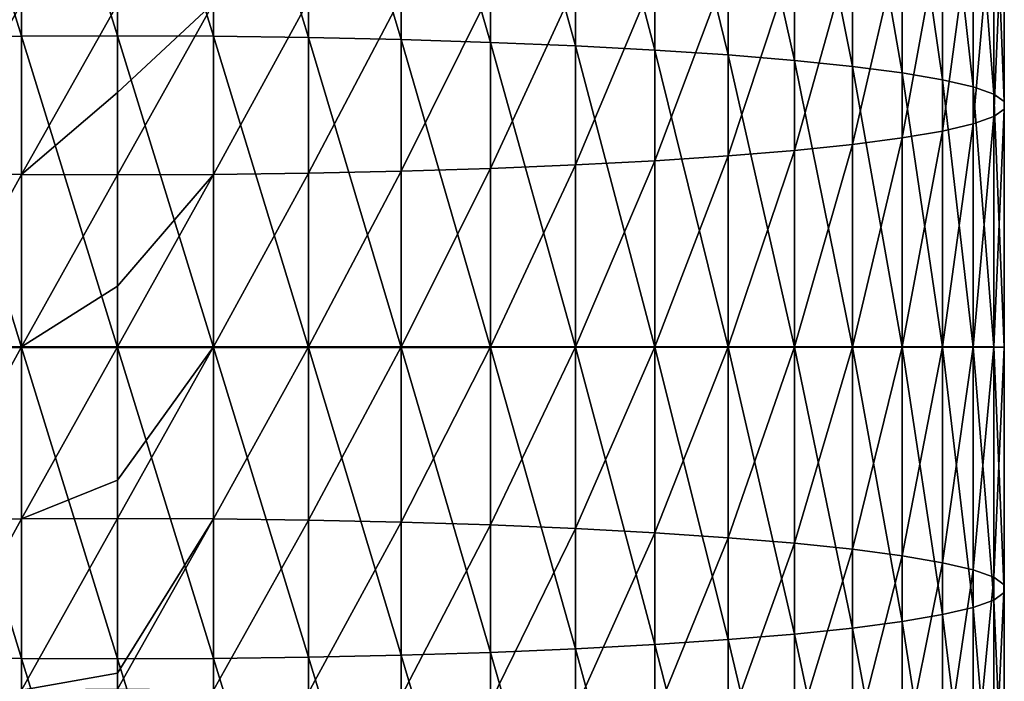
# Model space of a CAD drawing. Header units: metres. Extents: x -82 to 82, y -313 to 40.
# Tile 12 of 256: x -1 to 13, y -260 to -250. Entities that reach past the tile are written whole.
import ezdxf

# ---------------------------------------------------------------- set-up
doc = ezdxf.new("R2010")
doc.units = ezdxf.units.M
doc.layers.add('solid_505278_SW0001_CCC', color=7, linetype='CONTINUOUS')

msp = doc.modelspace()

# ---------------------------------------------------------------- linework, layer by layer
at = {"layer": 'solid_505278_SW0001_CCC'}
for points in [[(-1.405547, -250.483734, 308.752228), (-1.405547, -245.962433, 308.218353), (-2.794616, -245.998016, 307.993408)], [(-2.794616, -250.501526, 308.525177), (-1.405547, -250.483734, 308.752228), (-2.794616, -245.998016, 307.993408)], [(0, -250.477768, 308.828186), (0, -245.950531, 308.29361), (-1.405547, -245.962433, 308.218353)], [(-1.405547, -250.483734, 308.752228), (0, -250.477768, 308.828186), (-1.405547, -245.962433, 308.218353)], [(1.405547, -250.483734, 308.752228), (0, -245.950531, 308.29361), (0, -250.477768, 308.828186)], [(1.405547, -250.483734, 308.752228), (1.405547, -245.962433, 308.218353), (0, -245.950531, 308.29361)], [(2.794616, -250.501526, 308.525177), (2.794616, -245.998016, 307.993408), (1.405547, -245.962433, 308.218353)], [(1.405547, -250.483734, 308.752228), (2.794616, -250.501526, 308.525177), (1.405547, -245.962433, 308.218353)], [(4.15092, -250.53096, 308.14978), (4.15092, -246.056839, 307.62146), (2.794616, -245.998016, 307.993408)], [(2.794616, -250.501526, 308.525177), (4.15092, -250.53096, 308.14978), (2.794616, -245.998016, 307.993408)], [(5.458558, -250.571671, 307.630341), (5.458558, -246.138214, 307.106842), (4.15092, -246.056839, 307.62146)], [(4.15092, -250.53096, 308.14978), (5.458558, -250.571671, 307.630341), (4.15092, -246.056839, 307.62146)], [(6.7022, -250.623199, 306.973022), (6.7022, -246.241211, 306.455597), (5.458558, -246.138214, 307.106842)], [(5.458558, -250.571671, 307.630341), (6.7022, -250.623199, 306.973022), (5.458558, -246.138214, 307.106842)], [(7.867265, -250.684921, 306.185516), (7.867265, -246.364594, 305.675354), (6.7022, -246.241211, 306.455597)], [(6.7022, -250.623199, 306.973022), (7.867265, -250.684921, 306.185516), (6.7022, -246.241211, 306.455597)], [(8.940093, -250.756134, 305.277039), (8.940093, -246.506943, 304.775299), (7.867265, -246.364594, 305.675354)], [(7.867265, -250.684921, 306.185516), (8.940093, -250.756134, 305.277039), (7.867265, -246.364594, 305.675354)], [(9.908107, -250.835999, 304.25824), (9.908107, -246.666565, 303.7659), (8.940093, -246.506943, 304.775299)], [(8.940093, -250.756134, 305.277039), (9.908107, -250.835999, 304.25824), (8.940093, -246.506943, 304.775299)], [(10.759957, -250.923569, 303.141083), (10.759957, -246.841599, 302.659088), (9.908107, -246.666565, 303.7659)], [(9.908107, -250.835999, 304.25824), (10.759957, -250.923569, 303.141083), (9.908107, -246.666565, 303.7659)], [(11.485657, -251.017822, 301.938629), (11.485657, -247.029999, 301.467743), (10.759957, -246.841599, 302.659088)], [(10.759957, -250.923569, 303.141083), (11.485657, -251.017822, 301.938629), (10.759957, -246.841599, 302.659088)], [(12.076697, -251.117645, 300.665039), (12.076697, -247.229553, 300.205933), (11.485657, -247.029999, 301.467743)], [(11.485657, -251.017822, 301.938629), (12.076697, -251.117645, 300.665039), (11.485657, -247.029999, 301.467743)], [(12.52615, -251.221893, 299.335175), (12.52615, -247.437912, 298.888367), (12.076697, -247.229553, 300.205933)], [(12.076697, -251.117645, 300.665039), (12.52615, -251.221893, 299.335175), (12.076697, -247.229553, 300.205933)], [(12.828745, -251.329315, 297.964691), (12.828745, -247.652634, 297.530548), (12.52615, -247.437912, 298.888367)], [(12.52615, -251.221893, 299.335175), (12.828745, -251.329315, 297.964691), (12.52615, -247.437912, 298.888367)], [(12.980934, -251.438675, 296.569611), (12.980934, -247.871231, 296.148346), (12.828745, -247.652634, 297.530548)], [(12.828745, -251.329315, 297.964691), (12.980934, -251.438675, 296.569611), (12.828745, -247.652634, 297.530548)], [(12.980934, -251.548676, 295.16629), (12.980934, -248.091095, 294.758026), (12.980934, -247.871231, 296.148346)], [(12.980934, -251.438675, 296.569611), (12.980934, -251.548676, 295.16629), (12.980934, -247.871231, 296.148346)], [(12.828745, -251.65802, 293.77121), (12.828745, -248.309677, 293.375854), (12.980934, -248.091095, 294.758026)], [(12.980934, -251.548676, 295.16629), (12.828745, -251.65802, 293.77121), (12.980934, -248.091095, 294.758026)], [(12.52615, -251.765457, 292.400726), (12.52615, -248.524414, 292.018005), (12.828745, -248.309677, 293.375854)], [(12.828745, -251.65802, 293.77121), (12.52615, -251.765457, 292.400726), (12.828745, -248.309677, 293.375854)], [(12.076697, -251.86969, 291.070862), (12.076697, -248.732773, 290.70047), (12.52615, -248.524414, 292.018005)], [(12.52615, -251.765457, 292.400726), (12.076697, -251.86969, 291.070862), (12.52615, -248.524414, 292.018005)], [(11.485657, -251.969528, 289.797272), (11.485657, -248.932327, 289.438629), (12.076697, -248.732773, 290.70047)], [(12.076697, -251.86969, 291.070862), (11.485657, -251.969528, 289.797272), (12.076697, -248.732773, 290.70047)], [(10.759957, -252.063782, 288.594818), (10.759957, -249.120712, 288.247314), (11.485657, -248.932327, 289.438629)], [(11.485657, -251.969528, 289.797272), (10.759957, -252.063782, 288.594818), (11.485657, -248.932327, 289.438629)], [(9.908107, -252.151352, 287.477661), (9.908107, -249.295761, 287.140472), (10.759957, -249.120712, 288.247314)], [(10.759957, -252.063782, 288.594818), (9.908107, -252.151352, 287.477661), (10.759957, -249.120712, 288.247314)], [(8.940093, -252.231201, 286.458862), (8.940093, -249.455383, 286.131104), (9.908107, -249.295761, 287.140472)], [(9.908107, -252.151352, 287.477661), (8.940093, -252.231201, 286.458862), (9.908107, -249.295761, 287.140472)], [(7.867265, -252.302414, 285.550385), (7.867265, -249.597717, 285.231018), (8.940093, -249.455383, 286.131104)], [(8.940093, -252.231201, 286.458862), (7.867265, -252.302414, 285.550385), (8.940093, -249.455383, 286.131104)], [(6.7022, -252.364151, 284.762878), (6.7022, -249.721115, 284.450775), (7.867265, -249.597717, 285.231018)], [(7.867265, -252.302414, 285.550385), (6.7022, -252.364151, 284.762878), (7.867265, -249.597717, 285.231018)], [(5.458558, -252.41568, 284.10556), (5.458558, -249.824097, 283.79953), (6.7022, -249.721115, 284.450775)], [(6.7022, -252.364151, 284.762878), (5.458558, -252.41568, 284.10556), (6.7022, -249.721115, 284.450775)], [(4.15092, -252.45639, 283.586121), (4.15092, -249.905487, 283.284912), (5.458558, -249.824097, 283.79953)], [(5.458558, -252.41568, 284.10556), (4.15092, -252.45639, 283.586121), (5.458558, -249.824097, 283.79953)], [(-2.794616, -252.485825, 283.210693), (-2.794616, -249.96431, 282.912964), (-1.405547, -249.999878, 282.688049)], [(-1.405547, -252.503616, 282.983673), (-2.794616, -252.485825, 283.210693), (-1.405547, -249.999878, 282.688049)], [(-1.405547, -252.503616, 282.983673), (-1.405547, -249.999878, 282.688049), (0, -250.01178, 282.612762)], [(0, -251.303299, 282.790131), (-1.405547, -252.503616, 282.983673), (0, -250.01178, 282.612762)], [(1.405547, -249.999878, 282.688049), (0, -251.303299, 282.790131), (0, -250.01178, 282.612762)], [(1.405547, -249.999878, 282.688049), (0, -252.509567, 282.907715), (0, -251.303299, 282.790131)], [(1.405547, -252.503616, 282.983673), (0, -252.509567, 282.907715), (1.405547, -249.999878, 282.688049)], [(1.405547, -252.503616, 282.983673), (1.405547, -249.999878, 282.688049), (2.794616, -249.96431, 282.912964)], [(2.794616, -252.485825, 283.210693), (1.405547, -252.503616, 282.983673), (2.794616, -249.96431, 282.912964)], [(2.794616, -252.485825, 283.210693), (2.794616, -249.96431, 282.912964), (4.15092, -249.905487, 283.284912)], [(4.15092, -252.45639, 283.586121), (2.794616, -252.485825, 283.210693), (4.15092, -249.905487, 283.284912)], [(-1.405547, -255.03299, 308.929352), (-1.405547, -250.483734, 308.752228), (-2.794616, -250.501526, 308.525177)], [(-2.794616, -255.032898, 308.70163), (-1.405547, -255.03299, 308.929352), (-2.794616, -250.501526, 308.525177)], [(0, -255.03302, 309.005554), (0, -250.477768, 308.828186), (-1.405547, -250.483734, 308.752228)], [(-1.405547, -255.03299, 308.929352), (0, -255.03302, 309.005554), (-1.405547, -250.483734, 308.752228)], [(1.405547, -255.03299, 308.929352), (0, -250.477768, 308.828186), (0, -255.03302, 309.005554)], [(1.405547, -255.03299, 308.929352), (1.405547, -250.483734, 308.752228), (0, -250.477768, 308.828186)], [(2.794616, -255.032898, 308.70163), (2.794616, -250.501526, 308.525177), (1.405547, -250.483734, 308.752228)], [(1.405547, -255.03299, 308.929352), (2.794616, -255.032898, 308.70163), (1.405547, -250.483734, 308.752228)], [(4.15092, -255.032745, 308.325043), (4.15092, -250.53096, 308.14978), (2.794616, -250.501526, 308.525177)], [(2.794616, -255.032898, 308.70163), (4.15092, -255.032745, 308.325043), (2.794616, -250.501526, 308.525177)], [(5.458558, -255.032547, 307.804047), (5.458558, -250.571671, 307.630341), (4.15092, -250.53096, 308.14978)], [(4.15092, -255.032745, 308.325043), (5.458558, -255.032547, 307.804047), (4.15092, -250.53096, 308.14978)], [(6.7022, -255.032288, 307.144714), (6.7022, -250.623199, 306.973022), (5.458558, -250.571671, 307.630341)], [(5.458558, -255.032547, 307.804047), (6.7022, -255.032288, 307.144714), (5.458558, -250.571671, 307.630341)], [(7.867265, -255.031967, 306.354767), (7.867265, -250.684921, 306.185516), (6.7022, -250.623199, 306.973022)], [(6.7022, -255.032288, 307.144714), (7.867265, -255.031967, 306.354767), (6.7022, -250.623199, 306.973022)], [(8.940093, -255.031616, 305.443512), (8.940093, -250.756134, 305.277039), (7.867265, -250.684921, 306.185516)], [(7.867265, -255.031967, 306.354767), (8.940093, -255.031616, 305.443512), (7.867265, -250.684921, 306.185516)], [(9.908107, -255.031219, 304.42157), (9.908107, -250.835999, 304.25824), (8.940093, -250.756134, 305.277039)], [(8.940093, -255.031616, 305.443512), (9.908107, -255.031219, 304.42157), (8.940093, -250.756134, 305.277039)], [(10.759957, -255.030777, 303.300995), (10.759957, -250.923569, 303.141083), (9.908107, -250.835999, 304.25824)], [(9.908107, -255.031219, 304.42157), (10.759957, -255.030777, 303.300995), (9.908107, -250.835999, 304.25824)], [(11.485657, -255.030304, 302.094879), (11.485657, -251.017822, 301.938629), (10.759957, -250.923569, 303.141083)], [(10.759957, -255.030777, 303.300995), (11.485657, -255.030304, 302.094879), (10.759957, -250.923569, 303.141083)], [(12.076697, -255.0298, 300.817352), (12.076697, -251.117645, 300.665039), (11.485657, -251.017822, 301.938629)], [(11.485657, -255.030304, 302.094879), (12.076697, -255.0298, 300.817352), (11.485657, -251.017822, 301.938629)], [(12.52615, -255.029282, 299.483429), (12.52615, -251.221893, 299.335175), (12.076697, -251.117645, 300.665039)], [(12.076697, -255.0298, 300.817352), (12.52615, -255.029282, 299.483429), (12.076697, -251.117645, 300.665039)], [(0, -251.303299, 282.790131), (0, -252.509567, 282.907715), (-1.405547, -252.503616, 282.983673)], [(12.828745, -255.028732, 298.108734), (12.828745, -251.329315, 297.964691), (12.52615, -251.221893, 299.335175)], [(12.52615, -255.029282, 299.483429), (12.828745, -255.028732, 298.108734), (12.52615, -251.221893, 299.335175)], [(12.980934, -255.028183, 296.709351), (12.980934, -251.438675, 296.569611), (12.828745, -251.329315, 297.964691)], [(12.828745, -255.028732, 298.108734), (12.980934, -255.028183, 296.709351), (12.828745, -251.329315, 297.964691)], [(12.980934, -255.027634, 295.301758), (12.980934, -251.548676, 295.16629), (12.980934, -251.438675, 296.569611)], [(12.980934, -255.028183, 296.709351), (12.980934, -255.027634, 295.301758), (12.980934, -251.438675, 296.569611)], [(12.828745, -255.027084, 293.902405), (12.828745, -251.65802, 293.77121), (12.980934, -251.548676, 295.16629)], [(12.980934, -255.027634, 295.301758), (12.828745, -255.027084, 293.902405), (12.980934, -251.548676, 295.16629)], [(12.076697, -255.026016, 291.193756), (12.076697, -251.86969, 291.070862), (12.52615, -251.765457, 292.400726)], [(12.52615, -255.02655, 292.527679), (12.076697, -255.026016, 291.193756), (12.52615, -251.765457, 292.400726)], [(12.52615, -255.02655, 292.527679), (12.52615, -251.765457, 292.400726), (12.828745, -251.65802, 293.77121)], [(12.828745, -255.027084, 293.902405), (12.52615, -255.02655, 292.527679), (12.828745, -251.65802, 293.77121)], [(11.485657, -255.025513, 289.91626), (11.485657, -251.969528, 289.797272), (12.076697, -251.86969, 291.070862)], [(12.076697, -255.026016, 291.193756), (11.485657, -255.025513, 289.91626), (12.076697, -251.86969, 291.070862)], [(10.759957, -255.02504, 288.710114), (10.759957, -252.063782, 288.594818), (11.485657, -251.969528, 289.797272)], [(11.485657, -255.025513, 289.91626), (10.759957, -255.02504, 288.710114), (11.485657, -251.969528, 289.797272)], [(8.940093, -255.0242, 286.567627), (8.940093, -252.231201, 286.458862), (9.908107, -252.151352, 287.477661)], [(9.908107, -255.024597, 287.589539), (8.940093, -255.0242, 286.567627), (9.908107, -252.151352, 287.477661)], [(9.908107, -255.024597, 287.589539), (9.908107, -252.151352, 287.477661), (10.759957, -252.063782, 288.594818)], [(10.759957, -255.02504, 288.710114), (9.908107, -255.024597, 287.589539), (10.759957, -252.063782, 288.594818)], [(6.7022, -255.023529, 284.866425), (6.7022, -252.364151, 284.762878), (7.867265, -252.302414, 285.550385)], [(7.867265, -255.023849, 285.656342), (6.7022, -255.023529, 284.866425), (7.867265, -252.302414, 285.550385)], [(7.867265, -255.023849, 285.656342), (7.867265, -252.302414, 285.550385), (8.940093, -252.231201, 286.458862)], [(8.940093, -255.0242, 286.567627), (7.867265, -255.023849, 285.656342), (8.940093, -252.231201, 286.458862)], [(-2.794616, -255.022919, 283.309479), (-2.794616, -252.485825, 283.210693), (-1.405547, -252.503616, 282.983673)], [(1.405547, -255.022827, 283.081757), (1.405547, -252.503616, 282.983673), (2.794616, -252.485825, 283.210693)], [(2.794616, -255.022919, 283.309479), (1.405547, -255.022827, 283.081757), (2.794616, -252.485825, 283.210693)], [(2.794616, -255.022919, 283.309479), (2.794616, -252.485825, 283.210693), (4.15092, -252.45639, 283.586121)], [(4.15092, -255.023071, 283.686066), (2.794616, -255.022919, 283.309479), (4.15092, -252.45639, 283.586121)], [(4.15092, -255.023071, 283.686066), (4.15092, -252.45639, 283.586121), (5.458558, -252.41568, 284.10556)], [(5.458558, -255.02327, 284.207092), (4.15092, -255.023071, 283.686066), (5.458558, -252.41568, 284.10556)], [(5.458558, -255.02327, 284.207092), (5.458558, -252.41568, 284.10556), (6.7022, -252.364151, 284.762878)], [(6.7022, -255.023529, 284.866425), (5.458558, -255.02327, 284.207092), (6.7022, -252.364151, 284.762878)], [(-1.405547, -255.022827, 283.081757), (-2.794616, -255.022919, 283.309479), (-1.405547, -252.503616, 282.983673)], [(-1.405547, -255.022827, 283.081757), (-1.405547, -252.503616, 282.983673), (0, -252.509567, 282.907715)], [(0, -254.136169, 282.993622), (-1.405547, -255.022827, 283.081757), (0, -252.509567, 282.907715)], [(1.405547, -252.503616, 282.983673), (0, -254.136169, 282.993622), (0, -252.509567, 282.907715)], [(1.405547, -252.503616, 282.983673), (0, -255.022797, 283.005554), (0, -254.136169, 282.993622)], [(1.405547, -255.022827, 283.081757), (0, -255.022797, 283.005554), (1.405547, -252.503616, 282.983673)], [(0, -254.136169, 282.993622), (0, -255.022797, 283.005554), (-1.405547, -255.022827, 283.081757)], [(-2.794616, -257.559937, 283.20871), (-2.794616, -255.022919, 283.309479), (-1.405547, -255.022827, 283.081757)], [(-1.405547, -257.541962, 282.981689), (-2.794616, -257.559937, 283.20871), (-1.405547, -255.022827, 283.081757)], [(-1.405547, -259.582092, 308.748657), (-1.405547, -255.03299, 308.929352), (-2.794616, -255.032898, 308.70163)], [(-2.794616, -259.564117, 308.521637), (-1.405547, -259.582092, 308.748657), (-2.794616, -255.032898, 308.70163)], [(-1.405547, -257.541962, 282.981689), (-1.405547, -255.022827, 283.081757), (0, -255.022797, 283.005554)], [(0, -256.975922, 282.945129), (-1.405547, -257.541962, 282.981689), (0, -255.022797, 283.005554)], [(0, -259.588104, 308.824615), (0, -255.03302, 309.005554), (-1.405547, -255.03299, 308.929352)], [(-1.405547, -259.582092, 308.748657), (0, -259.588104, 308.824615), (-1.405547, -255.03299, 308.929352)], [(1.405547, -255.022827, 283.081757), (0, -256.975922, 282.945129), (0, -255.022797, 283.005554)], [(1.405547, -255.022827, 283.081757), (0, -257.53595, 282.905731), (0, -256.975922, 282.945129)], [(1.405547, -257.541962, 282.981689), (0, -257.53595, 282.905731), (1.405547, -255.022827, 283.081757)], [(1.405547, -259.582092, 308.748657), (1.405547, -255.03299, 308.929352), (0, -255.03302, 309.005554)], [(1.405547, -259.582092, 308.748657), (0, -255.03302, 309.005554), (0, -259.588104, 308.824615)], [(1.405547, -257.541962, 282.981689), (1.405547, -255.022827, 283.081757), (2.794616, -255.022919, 283.309479)], [(2.794616, -257.559937, 283.20871), (1.405547, -257.541962, 282.981689), (2.794616, -255.022919, 283.309479)], [(2.794616, -259.564117, 308.521637), (2.794616, -255.032898, 308.70163), (1.405547, -255.03299, 308.929352)], [(1.405547, -259.582092, 308.748657), (2.794616, -259.564117, 308.521637), (1.405547, -255.03299, 308.929352)], [(2.794616, -257.559937, 283.20871), (2.794616, -255.022919, 283.309479), (4.15092, -255.023071, 283.686066)], [(4.15092, -257.589661, 283.584106), (2.794616, -257.559937, 283.20871), (4.15092, -255.023071, 283.686066)], [(4.15092, -259.534393, 308.14624), (4.15092, -255.032745, 308.325043), (2.794616, -255.032898, 308.70163)], [(2.794616, -259.564117, 308.521637), (4.15092, -259.534393, 308.14624), (2.794616, -255.032898, 308.70163)], [(4.15092, -257.589661, 283.584106), (4.15092, -255.023071, 283.686066), (5.458558, -255.02327, 284.207092)], [(5.458558, -257.630798, 284.103485), (4.15092, -257.589661, 283.584106), (5.458558, -255.02327, 284.207092)], [(5.458558, -259.493286, 307.626831), (5.458558, -255.032547, 307.804047), (4.15092, -255.032745, 308.325043)], [(4.15092, -259.534393, 308.14624), (5.458558, -259.493286, 307.626831), (4.15092, -255.032745, 308.325043)], [(5.458558, -257.630798, 284.103485), (5.458558, -255.02327, 284.207092), (6.7022, -255.023529, 284.866425)], [(6.7022, -257.682831, 284.760773), (5.458558, -257.630798, 284.103485), (6.7022, -255.023529, 284.866425)], [(6.7022, -259.441223, 306.969574), (6.7022, -255.032288, 307.144714), (5.458558, -255.032547, 307.804047)], [(5.458558, -259.493286, 307.626831), (6.7022, -259.441223, 306.969574), (5.458558, -255.032547, 307.804047)], [(6.7022, -257.682831, 284.760773), (6.7022, -255.023529, 284.866425), (7.867265, -255.023849, 285.656342)], [(7.867265, -257.745178, 285.548248), (6.7022, -257.682831, 284.760773), (7.867265, -255.023849, 285.656342)], [(7.867265, -259.378876, 306.182098), (7.867265, -255.031967, 306.354767), (6.7022, -255.032288, 307.144714)], [(6.7022, -259.441223, 306.969574), (7.867265, -259.378876, 306.182098), (6.7022, -255.032288, 307.144714)], [(7.867265, -257.745178, 285.548248), (7.867265, -255.023849, 285.656342), (8.940093, -255.0242, 286.567627)], [(8.940093, -257.817108, 286.456665), (7.867265, -257.745178, 285.548248), (8.940093, -255.0242, 286.567627)], [(8.940093, -259.306976, 305.273682), (8.940093, -255.031616, 305.443512), (7.867265, -255.031967, 306.354767)], [(7.867265, -259.378876, 306.182098), (8.940093, -259.306976, 305.273682), (7.867265, -255.031967, 306.354767)], [(8.940093, -257.817108, 286.456665), (8.940093, -255.0242, 286.567627), (9.908107, -255.024597, 287.589539)], [(9.908107, -257.897766, 287.475403), (8.940093, -257.817108, 286.456665), (9.908107, -255.024597, 287.589539)], [(9.908107, -259.226318, 304.254944), (9.908107, -255.031219, 304.42157), (8.940093, -255.031616, 305.443512)], [(8.940093, -259.306976, 305.273682), (9.908107, -259.226318, 304.254944), (8.940093, -255.031616, 305.443512)], [(9.908107, -257.897766, 287.475403), (9.908107, -255.024597, 287.589539), (10.759957, -255.02504, 288.710114)], [(10.759957, -257.986206, 288.592499), (9.908107, -257.897766, 287.475403), (10.759957, -255.02504, 288.710114)], [(10.759957, -259.137848, 303.137848), (10.759957, -255.030777, 303.300995), (9.908107, -255.031219, 304.42157)], [(9.908107, -259.226318, 304.254944), (10.759957, -259.137848, 303.137848), (9.908107, -255.031219, 304.42157)], [(10.759957, -257.986206, 288.592499), (10.759957, -255.02504, 288.710114), (11.485657, -255.025513, 289.91626)], [(11.485657, -258.081421, 289.794861), (10.759957, -257.986206, 288.592499), (11.485657, -255.025513, 289.91626)], [(11.485657, -259.042664, 301.935486), (11.485657, -255.030304, 302.094879), (10.759957, -255.030777, 303.300995)], [(10.759957, -259.137848, 303.137848), (11.485657, -259.042664, 301.935486), (10.759957, -255.030777, 303.300995)], [(11.485657, -258.081421, 289.794861), (11.485657, -255.025513, 289.91626), (12.076697, -255.026016, 291.193756)], [(12.076697, -258.182251, 291.06839), (11.485657, -258.081421, 289.794861), (12.076697, -255.026016, 291.193756)], [(12.076697, -258.941833, 300.661957), (12.076697, -255.0298, 300.817352), (11.485657, -255.030304, 302.094879)], [(11.485657, -259.042664, 301.935486), (12.076697, -258.941833, 300.661957), (11.485657, -255.030304, 302.094879)], [(12.076697, -258.182251, 291.06839), (12.076697, -255.026016, 291.193756), (12.52615, -255.02655, 292.527679)], [(12.52615, -258.287537, 292.398163), (12.076697, -258.182251, 291.06839), (12.52615, -255.02655, 292.527679)], [(12.52615, -258.836548, 299.332184), (12.52615, -255.029282, 299.483429), (12.076697, -255.0298, 300.817352)], [(12.076697, -258.941833, 300.661957), (12.52615, -258.836548, 299.332184), (12.076697, -255.0298, 300.817352)], [(12.52615, -258.287537, 292.398163), (12.52615, -255.02655, 292.527679), (12.828745, -255.027084, 293.902405)], [(12.828745, -258.396027, 293.768555), (12.52615, -258.287537, 292.398163), (12.828745, -255.027084, 293.902405)], [(12.828745, -258.728027, 297.961761), (12.828745, -255.028732, 298.108734), (12.52615, -255.029282, 299.483429)], [(12.52615, -258.836548, 299.332184), (12.828745, -258.728027, 297.961761), (12.52615, -255.029282, 299.483429)], [(12.828745, -258.396027, 293.768555), (12.828745, -255.027084, 293.902405), (12.980934, -255.027634, 295.301758)], [(12.980934, -258.5065, 295.163574), (12.828745, -258.396027, 293.768555), (12.980934, -255.027634, 295.301758)], [(12.980934, -258.617584, 296.566772), (12.980934, -255.028183, 296.709351), (12.828745, -255.028732, 298.108734)], [(12.828745, -258.728027, 297.961761), (12.980934, -258.617584, 296.566772), (12.828745, -255.028732, 298.108734)], [(12.980934, -258.5065, 295.163574), (12.980934, -255.027634, 295.301758), (12.980934, -255.028183, 296.709351)], [(12.980934, -258.617584, 296.566772), (12.980934, -258.5065, 295.163574), (12.980934, -255.028183, 296.709351)], [(0, -256.975922, 282.945129), (0, -257.53595, 282.905731), (-1.405547, -257.541962, 282.981689)], [(-2.794616, -260.081238, 282.908997), (-2.794616, -257.559937, 283.20871), (-1.405547, -257.541962, 282.981689)], [(-1.405547, -260.045471, 282.684082), (-2.794616, -260.081238, 282.908997), (-1.405547, -257.541962, 282.981689)], [(-1.405547, -260.045471, 282.684082), (-1.405547, -257.541962, 282.981689), (0, -257.53595, 282.905731)], [(0, -259.800171, 282.64505), (-1.405547, -260.045471, 282.684082), (0, -257.53595, 282.905731)], [(1.405547, -257.541962, 282.981689), (0, -259.800171, 282.64505), (0, -257.53595, 282.905731)], [(1.405547, -257.541962, 282.981689), (0, -260.033508, 282.608826), (0, -259.800171, 282.64505)], [(1.405547, -260.045471, 282.684082), (0, -260.033508, 282.608826), (1.405547, -257.541962, 282.981689)], [(1.405547, -260.045471, 282.684082), (1.405547, -257.541962, 282.981689), (2.794616, -257.559937, 283.20871)], [(2.794616, -260.081238, 282.908997), (1.405547, -260.045471, 282.684082), (2.794616, -257.559937, 283.20871)], [(2.794616, -260.081238, 282.908997), (2.794616, -257.559937, 283.20871), (4.15092, -257.589661, 283.584106)], [(4.15092, -260.14035, 283.280914), (2.794616, -260.081238, 282.908997), (4.15092, -257.589661, 283.584106)], [(4.15092, -260.14035, 283.280914), (4.15092, -257.589661, 283.584106), (5.458558, -257.630798, 284.103485)], [(5.458558, -260.222137, 283.795441), (4.15092, -260.14035, 283.280914), (5.458558, -257.630798, 284.103485)], [(5.458558, -260.222137, 283.795441), (5.458558, -257.630798, 284.103485), (6.7022, -257.682831, 284.760773)], [(6.7022, -260.325623, 284.446625), (5.458558, -260.222137, 283.795441), (6.7022, -257.682831, 284.760773)], [(6.7022, -260.325623, 284.446625), (6.7022, -257.682831, 284.760773), (7.867265, -257.745178, 285.548248)], [(7.867265, -260.449615, 285.226746), (6.7022, -260.325623, 284.446625), (7.867265, -257.745178, 285.548248)], [(7.867265, -260.449615, 285.226746), (7.867265, -257.745178, 285.548248), (8.940093, -257.817108, 286.456665)], [(8.940093, -260.592682, 286.12674), (7.867265, -260.449615, 285.226746), (8.940093, -257.817108, 286.456665)], [(8.940093, -260.592682, 286.12674), (8.940093, -257.817108, 286.456665), (9.908107, -257.897766, 287.475403)], [(9.908107, -260.753082, 287.135986), (8.940093, -260.592682, 286.12674), (9.908107, -257.897766, 287.475403)], [(9.908107, -260.753082, 287.135986), (9.908107, -257.897766, 287.475403), (10.759957, -257.986206, 288.592499)], [(10.759957, -260.929016, 288.242676), (9.908107, -260.753082, 287.135986), (10.759957, -257.986206, 288.592499)], [(10.759957, -260.929016, 288.242676), (10.759957, -257.986206, 288.592499), (11.485657, -258.081421, 289.794861)], [(11.485657, -261.118347, 289.433838), (10.759957, -260.929016, 288.242676), (11.485657, -258.081421, 289.794861)], [(11.485657, -261.118347, 289.433838), (11.485657, -258.081421, 289.794861), (12.076697, -258.182251, 291.06839)], [(12.076697, -261.318878, 290.695526), (11.485657, -261.118347, 289.433838), (12.076697, -258.182251, 291.06839)], [(12.076697, -261.318878, 290.695526), (12.076697, -258.182251, 291.06839), (12.52615, -258.287537, 292.398163)], [(12.52615, -261.52829, 292.012909), (12.076697, -261.318878, 290.695526), (12.52615, -258.287537, 292.398163)], [(12.52615, -261.52829, 292.012909), (12.52615, -258.287537, 292.398163), (12.828745, -258.396027, 293.768555)], [(12.828745, -261.74408, 293.370575), (12.52615, -261.52829, 292.012909), (12.828745, -258.396027, 293.768555)], [(12.828745, -261.74408, 293.370575), (12.828745, -258.396027, 293.768555), (12.980934, -258.5065, 295.163574)], [(12.980934, -261.963745, 294.752594), (12.828745, -261.74408, 293.370575), (12.980934, -258.5065, 295.163574)], [(12.980934, -261.963745, 294.752594), (12.980934, -258.5065, 295.163574), (12.980934, -258.617584, 296.566772)], [(12.980934, -262.184692, 296.142731), (12.980934, -258.617584, 296.566772), (12.828745, -258.728027, 297.961761)], [(12.980934, -262.184692, 296.142731), (12.980934, -261.963745, 294.752594), (12.980934, -258.617584, 296.566772)], [(12.828745, -262.404358, 297.52475), (12.828745, -258.728027, 297.961761), (12.52615, -258.836548, 299.332184)], [(12.828745, -262.404358, 297.52475), (12.980934, -262.184692, 296.142731), (12.828745, -258.728027, 297.961761)], [(12.076697, -262.829559, 300.199799), (12.076697, -258.941833, 300.661957), (11.485657, -259.042664, 301.935486)], [(12.52615, -262.620178, 298.882416), (12.52615, -258.836548, 299.332184), (12.076697, -258.941833, 300.661957)], [(12.076697, -262.829559, 300.199799), (12.52615, -262.620178, 298.882416), (12.076697, -258.941833, 300.661957)], [(12.52615, -262.620178, 298.882416), (12.828745, -262.404358, 297.52475), (12.52615, -258.836548, 299.332184)], [(11.485657, -263.030121, 301.461487), (11.485657, -259.042664, 301.935486), (10.759957, -259.137848, 303.137848)], [(11.485657, -263.030121, 301.461487), (12.076697, -262.829559, 300.199799), (11.485657, -259.042664, 301.935486)], [(9.908107, -263.395355, 303.759338), (9.908107, -259.226318, 304.254944), (8.940093, -259.306976, 305.273682)], [(10.759957, -263.219452, 302.652649), (10.759957, -259.137848, 303.137848), (9.908107, -259.226318, 304.254944)], [(9.908107, -263.395355, 303.759338), (10.759957, -263.219452, 302.652649), (9.908107, -259.226318, 304.254944)], [(10.759957, -263.219452, 302.652649), (11.485657, -263.030121, 301.461487), (10.759957, -259.137848, 303.137848)], [(7.867265, -263.698822, 305.668549), (7.867265, -259.378876, 306.182098), (6.7022, -259.441223, 306.969574)], [(8.940093, -263.555756, 304.768585), (8.940093, -259.306976, 305.273682), (7.867265, -259.378876, 306.182098)], [(7.867265, -263.698822, 305.668549), (8.940093, -263.555756, 304.768585), (7.867265, -259.378876, 306.182098)], [(8.940093, -263.555756, 304.768585), (9.908107, -263.395355, 303.759338), (8.940093, -259.306976, 305.273682)], [(4.15092, -264.008118, 307.61441), (4.15092, -259.534393, 308.14624), (2.794616, -259.564117, 308.521637)], [(5.458558, -263.926331, 307.099854), (5.458558, -259.493286, 307.626831), (4.15092, -259.534393, 308.14624)], [(4.15092, -264.008118, 307.61441), (5.458558, -263.926331, 307.099854), (4.15092, -259.534393, 308.14624)], [(6.7022, -263.822815, 306.4487), (6.7022, -259.441223, 306.969574), (5.458558, -259.493286, 307.626831)], [(5.458558, -263.926331, 307.099854), (6.7022, -263.822815, 306.4487), (5.458558, -259.493286, 307.626831)], [(6.7022, -263.822815, 306.4487), (7.867265, -263.698822, 305.668549), (6.7022, -259.441223, 306.969574)], [(-1.405547, -264.102966, 308.211212), (-1.405547, -259.582092, 308.748657), (-2.794616, -259.564117, 308.521637)], [(-2.794616, -264.06723, 307.986328), (-1.405547, -264.102966, 308.211212), (-2.794616, -259.564117, 308.521637)], [(0, -264.114929, 308.286499), (0, -259.588104, 308.824615), (-1.405547, -259.582092, 308.748657)], [(-1.405547, -264.102966, 308.211212), (0, -264.114929, 308.286499), (-1.405547, -259.582092, 308.748657)], [(1.405547, -264.102966, 308.211212), (1.405547, -259.582092, 308.748657), (0, -259.588104, 308.824615)], [(1.405547, -264.102966, 308.211212), (0, -259.588104, 308.824615), (0, -264.114929, 308.286499)], [(2.794616, -264.06723, 307.986328), (2.794616, -259.564117, 308.521637), (1.405547, -259.582092, 308.748657)], [(1.405547, -264.102966, 308.211212), (2.794616, -264.06723, 307.986328), (1.405547, -259.582092, 308.748657)], [(2.794616, -264.06723, 307.986328), (4.15092, -264.008118, 307.61441), (2.794616, -259.564117, 308.521637)], [(0, -259.800171, 282.64505), (0, -260.033508, 282.608826), (-1.405547, -260.045471, 282.684082)]]:
    msp.add_3dface(points, dxfattribs=at)

doc.saveas('drawing.dxf')
